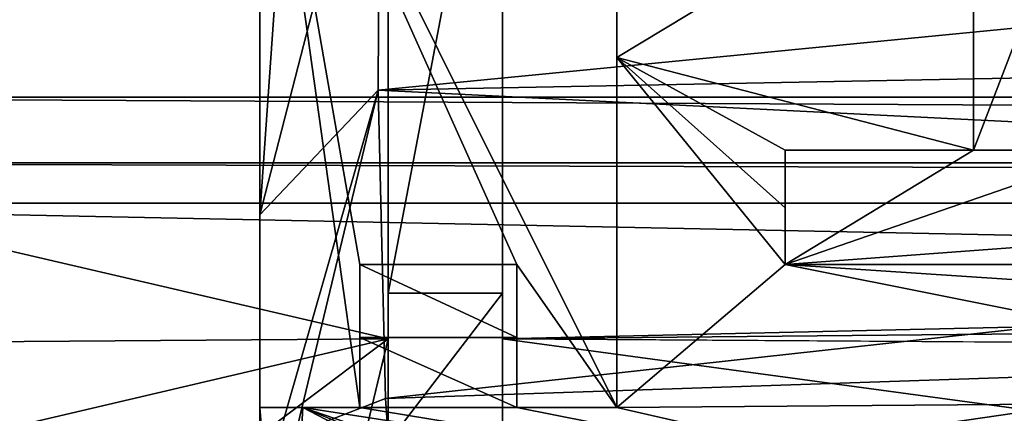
# Model space of a CAD drawing. Extents: x -200 to 200, y -702 to 625.
# Tile 7 of 256: x -171.68 to -164.78, y -697.34 to -694.59. Entities that reach past the tile are written whole.
import ezdxf

# ---------------------------------------------------------------- set-up
doc = ezdxf.new("R2010")
doc.units = 0
doc.header["$LTSCALE"] = 4.479492
for name, color, linetype in [('108', 7, 'CONTINUOUS'), ('126', 7, 'CONTINUOUS'), ('134', 7, 'CONTINUOUS'), ('178', 7, 'CONTINUOUS'), ('196', 7, 'CONTINUOUS'), ('204', 7, 'CONTINUOUS'), ('216', 7, 'CONTINUOUS'), ('240', 7, 'CONTINUOUS'), ('257', 7, 'CONTINUOUS'), ('264', 7, 'CONTINUOUS'), ('293', 7, 'CONTINUOUS'), ('299', 7, 'CONTINUOUS'), ('371', 7, 'CONTINUOUS'), ('392', 7, 'CONTINUOUS'), ('394', 7, 'CONTINUOUS'), ('404', 7, 'CONTINUOUS'), ('410', 7, 'CONTINUOUS'), ('503', 7, 'CONTINUOUS'), ('537', 7, 'CONTINUOUS'), ('547', 7, 'CONTINUOUS'), ('556', 7, 'CONTINUOUS'), ('573', 7, 'CONTINUOUS'), ('614', 7, 'CONTINUOUS'), ('642', 7, 'CONTINUOUS'), ('665', 7, 'CONTINUOUS'), ('683', 7, 'CONTINUOUS'), ('708', 7, 'CONTINUOUS'), ('722', 7, 'CONTINUOUS'), ('90', 7, 'CONTINUOUS')]:
    doc.layers.add(name, color=color, linetype=linetype)

msp = doc.modelspace()

# ---------------------------------------------------------------- linework, layer by layer
at = {"layer": '108', "color": 7, "linetype": 'CONTINUOUS'}
for points in [[(-167.5, -692.3, 3.7596), (-167.5, -692.3, 7.9536), (-167.5, -694.8511, 7.6343), (-167.5, -692.3, 3.7596)], [(-167.5, -697.3, 3.2341), (-167.5, -692.3, 3.7596), (-167.5, -694.8511, 7.6343), (-167.5, -697.3, 3.2341)], [(-167.5, -697.3, 3.2341), (-167.5, -694.8511, 7.6343), (-167.5, -697.3, 8.4166), (-167.5, -697.3, 3.2341)]]:
    msp.add_3dface(points, dxfattribs=at)
at = {"layer": '126', "color": 7, "linetype": 'CONTINUOUS'}
for points in [[(-165, -695.5, 4), (-165, -695.5, 8.1713), (-165, -692.9, 4), (-165, -695.5, 4)], [(-165, -695.5, 8.1713), (-165, -693.345, 8.1265), (-165, -692.9, 4), (-165, -695.5, 8.1713)]]:
    msp.add_3dface(points, dxfattribs=at)
at = {"layer": '134', "color": 7, "linetype": 'CONTINUOUS'}
for points in [[(-167.5, -694.8511, 7.6343), (-167.5, -692.3, 7.9536), (-165, -693.345, 8.1265), (-167.5, -694.8511, 7.6343)], [(-165, -695.5, 8.1713), (-167.5, -694.8511, 7.6343), (-165, -693.345, 8.1265), (-165, -695.5, 8.1713)], [(-167.5, -697.3, 8.4166), (-167.5, -694.8511, 7.6343), (-166.3208, -696.3, 8.1615), (-167.5, -697.3, 8.4166)], [(-166.3208, -695.5, 7.9384), (-167.5, -694.8511, 7.6343), (-165, -695.5, 8.1713), (-166.3208, -695.5, 7.9384)], [(-166.3208, -696.3, 8.1615), (-167.5, -694.8511, 7.6343), (-166.3208, -695.9031, 8.0359), (-166.3208, -696.3, 8.1615)], [(-166.3208, -695.9031, 8.0359), (-167.5, -694.8511, 7.6343), (-166.3208, -695.5, 7.9384), (-166.3208, -695.9031, 8.0359)], [(-168.2, -696.3, 7.8301), (-168.2, -696.8111, 8.0389), (-169.3, -696.3, 7.6363), (-168.2, -696.3, 7.8301)], [(-169.3, -696.3, 7.6363), (-168.2, -696.8111, 8.0389), (-169.3, -696.8111, 7.8449), (-169.3, -696.3, 7.6363)], [(-161.5356, -697.2535, 9.4416), (-167.5, -697.3, 8.4166), (-166.3208, -696.3, 8.1615), (-161.5356, -697.2535, 9.4416)], [(-158.8368, -696.7937, 9.6818), (-161.5356, -697.2535, 9.4416), (-166.3208, -696.3, 8.1615), (-158.8368, -696.7937, 9.6818)], [(-156.6687, -696.3, 9.8634), (-158.8368, -696.7937, 9.6818), (-166.3208, -696.3, 8.1615), (-156.6687, -696.3, 9.8634)], [(-169.3, -696.8111, 7.8449), (-168.2, -697.3, 8.2932), (-169.3, -697.3, 8.0992), (-169.3, -696.8111, 7.8449)], [(-168.2, -696.8111, 8.0389), (-168.2, -697.3, 8.2932), (-169.3, -696.8111, 7.8449), (-168.2, -696.8111, 8.0389)], [(-169.822, -699.465, 10.1611), (-169.6985, -697.3, 8.029), (-166.0863, -699.1848, 10.3867), (-169.822, -699.465, 10.1611)], [(-166.0863, -699.1848, 10.3867), (-169.6985, -697.3, 8.029), (-165.2198, -699.1596, 10.5045), (-166.0863, -699.1848, 10.3867)], [(-162.8878, -698.3507, 10.0036), (-169.6985, -697.3, 8.029), (-169.3, -697.3, 8.0992), (-162.8878, -698.3507, 10.0036)], [(-162.8878, -698.3507, 10.0036), (-164.3532, -699.1345, 10.6225), (-169.6985, -697.3, 8.029), (-162.8878, -698.3507, 10.0036)], [(-169.6985, -697.3, 8.029), (-164.3532, -699.1345, 10.6225), (-165.2198, -699.1596, 10.5045), (-169.6985, -697.3, 8.029)], [(-168.2, -697.3, 8.2932), (-162.8878, -698.3507, 10.0036), (-169.3, -697.3, 8.0992), (-168.2, -697.3, 8.2932)], [(-167.5, -697.3, 8.4166), (-162.8878, -698.3507, 10.0036), (-168.2, -697.3, 8.2932), (-167.5, -697.3, 8.4166)], [(-161.5356, -697.2535, 9.4416), (-162.8878, -698.3507, 10.0036), (-167.5, -697.3, 8.4166), (-161.5356, -697.2535, 9.4416)]]:
    msp.add_3dface(points, dxfattribs=at)
at = {"layer": '178', "color": 7, "linetype": 'CONTINUOUS'}
for points in [[(-152.4261, -693.4482, 12.3892), (-169.1595, -692.6959, 9.6826), (-169.1708, -695.0797, 9.4217), (-152.4261, -693.4482, 12.3892)], [(-152.9472, -694.7726, 12.2336), (-152.4261, -693.4482, 12.3892), (-169.1708, -695.0797, 9.4217), (-152.9472, -694.7726, 12.2336)], [(-155.6082, -695.755, 12.0103), (-152.9472, -694.7726, 12.2336), (-169.1708, -695.0797, 9.4217), (-155.6082, -695.755, 12.0103)], [(-169.1189, -697.2374, 10.639), (-155.6082, -695.755, 12.0103), (-169.1708, -695.0797, 9.4217), (-169.1189, -697.2374, 10.639)], [(-162.4708, -697.0138, 11.5877), (-155.6082, -695.755, 12.0103), (-169.1189, -697.2374, 10.639), (-162.4708, -697.0138, 11.5877)], [(-162.4708, -697.0138, 11.5877), (-169.1189, -697.2374, 10.639), (-169.0694, -697.9746, 11.7825), (-162.4708, -697.0138, 11.5877)], [(-165.4226, -698.0113, 12.5134), (-162.4708, -697.0138, 11.5877), (-169.0694, -697.9746, 11.7825), (-165.4226, -698.0113, 12.5134)]]:
    msp.add_3dface(points, dxfattribs=at)
at = {"layer": '196', "color": 7, "linetype": 'CONTINUOUS'}
for points in [[(-170, -697.3, 3.2341), (-170, -692.3, 3.7596), (-169.3, -697.3, 3.2341), (-170, -697.3, 3.2341)], [(-169.3, -697.3, 3.2341), (-170, -692.3, 3.7596), (-169.3, -696.3, 3.3392), (-169.3, -697.3, 3.2341)], [(-169.3, -696.3, 3.3392), (-170, -692.3, 3.7596), (-168.2, -696.3, 3.3392), (-169.3, -696.3, 3.3392)], [(-168.2, -696.3, 3.3392), (-170, -692.3, 3.7596), (-167.5, -697.3, 3.2341), (-168.2, -696.3, 3.3392)], [(-167.5, -697.3, 3.2341), (-170, -692.3, 3.7596), (-167.5, -692.3, 3.7596), (-167.5, -697.3, 3.2341)], [(-168.2, -697.3, 3.2341), (-168.2, -696.3, 3.3392), (-167.5, -697.3, 3.2341), (-168.2, -697.3, 3.2341)]]:
    msp.add_3dface(points, dxfattribs=at)
at = {"layer": '204', "color": 7, "linetype": 'CONTINUOUS'}
for points in [[(-166.3208, -696.3, 4), (-166.3208, -696.3, 8.1615), (-166.3208, -695.5, 4), (-166.3208, -696.3, 4)], [(-166.3208, -695.9031, 8.0359), (-166.3208, -695.5, 7.9384), (-166.3208, -695.5, 4), (-166.3208, -695.9031, 8.0359)], [(-166.3208, -696.3, 8.1615), (-166.3208, -695.9031, 8.0359), (-166.3208, -695.5, 4), (-166.3208, -696.3, 8.1615)]]:
    msp.add_3dface(points, dxfattribs=at)
at = {"layer": '216', "color": 7, "linetype": 'CONTINUOUS'}
for points in [[(-166.3208, -695.5, 7.9384), (-165, -695.5, 4), (-166.3208, -695.5, 4), (-166.3208, -695.5, 7.9384)], [(-166.3208, -695.5, 7.9384), (-165, -695.5, 8.1713), (-165, -695.5, 4), (-166.3208, -695.5, 7.9384)]]:
    msp.add_3dface(points, dxfattribs=at)
at = {"layer": '240', "color": 7, "linetype": 'CONTINUOUS'}
for points in [[(-169.822, -699.465, 10.1611), (-170, -697.3, 7.9758), (-169.6985, -697.3, 8.029), (-169.822, -699.465, 10.1611)], [(-170, -699.4643, 10.1285), (-170, -697.3, 7.9758), (-169.822, -699.465, 10.1611), (-170, -699.4643, 10.1285)]]:
    msp.add_3dface(points, dxfattribs=at)
at = {"layer": '257', "color": 7, "linetype": 'CONTINUOUS'}
msp.add_3dface([(-169.1189, -697.2374, 10.639), (-169.7476, -697.4788, 10.4159), (-169.0694, -697.9746, 11.7825), (-169.1189, -697.2374, 10.639)], dxfattribs=at)
at = {"layer": '264', "color": 7, "linetype": 'CONTINUOUS'}
msp.add_3dface([(-162.289, -697.381, 11.8179), (-162.4708, -697.0138, 11.5877), (-165.4226, -698.0113, 12.5134), (-162.289, -697.381, 11.8179)], dxfattribs=at)
at = {"layer": '293', "color": 7, "linetype": 'CONTINUOUS'}
for points in [[(-168.2, -696.3, 3.3392), (-168.2, -696.8111, 8.0389), (-168.2, -696.3, 7.8301), (-168.2, -696.3, 3.3392)], [(-168.2, -696.3, 3.3392), (-168.2, -697.3, 8.2932), (-168.2, -696.8111, 8.0389), (-168.2, -696.3, 3.3392)], [(-168.2, -696.3, 3.3392), (-168.2, -697.3, 3.2341), (-168.2, -697.3, 8.2932), (-168.2, -696.3, 3.3392)]]:
    msp.add_3dface(points, dxfattribs=at)
at = {"layer": '299', "color": 7, "linetype": 'CONTINUOUS'}
for points in [[(-156.6687, -696.3, 9.8634), (-166.3208, -696.3, 8.1615), (-155.5, -696.3, 4), (-156.6687, -696.3, 9.8634)], [(-155.5, -696.3, 4), (-166.3208, -696.3, 8.1615), (-166.3208, -696.3, 4), (-155.5, -696.3, 4)]]:
    msp.add_3dface(points, dxfattribs=at)
at = {"layer": '371', "color": 7, "linetype": 'CONTINUOUS'}
for points in [[(-168.2, -697.3, 3.2341), (-167.5, -697.3, 3.2341), (-167.5, -697.3, 8.4166), (-168.2, -697.3, 3.2341)], [(-168.2, -697.3, 3.2341), (-167.5, -697.3, 8.4166), (-168.2, -697.3, 8.2932), (-168.2, -697.3, 3.2341)]]:
    msp.add_3dface(points, dxfattribs=at)
at = {"layer": '392', "color": 7, "linetype": 'CONTINUOUS'}
for points in [[(-170, -697.3, 3.2341), (-169.3, -697.3, 3.2341), (-169.3, -697.3, 8.0992), (-170, -697.3, 3.2341)], [(-169.3, -697.3, 8.0992), (-169.6985, -697.3, 8.029), (-170, -697.3, 3.2341), (-169.3, -697.3, 8.0992)], [(-170, -697.3, 7.9758), (-170, -697.3, 3.2341), (-169.6985, -697.3, 8.029), (-170, -697.3, 7.9758)]]:
    msp.add_3dface(points, dxfattribs=at)
at = {"layer": '394', "color": 7, "linetype": 'CONTINUOUS'}
for points in [[(-170, -695.9525, 8.6416), (-170, -692.3, 3.7596), (-170, -697.3, 7.9758), (-170, -695.9525, 8.6416)], [(-170, -695.9525, 8.6416), (-170, -692.3, 8.7783), (-170, -692.3, 3.7596), (-170, -695.9525, 8.6416)], [(-170, -692.3, 3.7596), (-170, -697.3, 3.2341), (-170, -697.3, 7.9758), (-170, -692.3, 3.7596)], [(-170, -699.4643, 10.1285), (-170, -695.9525, 8.6416), (-170, -697.3, 7.9758), (-170, -699.4643, 10.1285)], [(-170, -697.9665, 9.9651), (-170, -695.9525, 8.6416), (-170, -699.4643, 10.1285), (-170, -697.9665, 9.9651)]]:
    msp.add_3dface(points, dxfattribs=at)
at = {"layer": '404', "color": 7, "linetype": 'CONTINUOUS'}
for points in [[(-169.7613, -692.56, 9.3722), (-170, -692.3, 8.7783), (-170, -695.9525, 8.6416), (-169.7613, -692.56, 9.3722)], [(-169.1595, -692.6959, 9.6826), (-169.7613, -692.56, 9.3722), (-170, -695.9525, 8.6416), (-169.1595, -692.6959, 9.6826)], [(-169.1708, -695.0797, 9.4217), (-169.1595, -692.6959, 9.6826), (-170, -695.9525, 8.6416), (-169.1708, -695.0797, 9.4217)], [(-170, -697.9665, 9.9651), (-169.1708, -695.0797, 9.4217), (-170, -695.9525, 8.6416), (-170, -697.9665, 9.9651)], [(-170, -697.9665, 9.9651), (-169.7476, -697.4788, 10.4159), (-169.1708, -695.0797, 9.4217), (-170, -697.9665, 9.9651)], [(-169.7476, -697.4788, 10.4159), (-169.1189, -697.2374, 10.639), (-169.1708, -695.0797, 9.4217), (-169.7476, -697.4788, 10.4159)]]:
    msp.add_3dface(points, dxfattribs=at)
at = {"layer": '410', "color": 7, "linetype": 'CONTINUOUS'}
for points in [[(-164, -692.9, 4), (-164, -695.5, 4), (-165, -695.5, 4), (-164, -692.9, 4)], [(-164, -692.9, 4), (-165, -695.5, 4), (-165, -692.9, 4), (-164, -692.9, 4)], [(-155.5, -696.3, 4), (-166.3208, -696.3, 4), (-155.5, -695.5, 4), (-155.5, -696.3, 4)], [(-155.5, -695.5, 4), (-166.3208, -696.3, 4), (-164, -695.5, 4), (-155.5, -695.5, 4)], [(-164, -695.5, 4), (-166.3208, -696.3, 4), (-165, -695.5, 4), (-164, -695.5, 4)], [(-165, -695.5, 4), (-166.3208, -696.3, 4), (-166.3208, -695.5, 4), (-165, -695.5, 4)]]:
    msp.add_3dface(points, dxfattribs=at)
at = {"layer": '503', "color": 7, "linetype": 'CONTINUOUS'}
for points in [[(-169.3, -696.3, 3.3392), (-168.2, -696.3, 3.3392), (-168.2, -696.3, 7.8301), (-169.3, -696.3, 3.3392)], [(-169.3, -696.3, 3.3392), (-168.2, -696.3, 7.8301), (-169.3, -696.3, 7.6363), (-169.3, -696.3, 3.3392)]]:
    msp.add_3dface(points, dxfattribs=at)
at = {"layer": '537', "color": 7, "linetype": 'CONTINUOUS'}
for points in [[(-169.1, -692, -19.4789), (-169.1, -696.8194, -5.6881), (-169.1, -696.5, 1.5), (-169.1, -692, -19.4789)], [(-169.1, -692, 1.5), (-169.1, -692, -19.4789), (-169.1, -696.5, 1.5), (-169.1, -692, 1.5)], [(-169.1, -693.5537, -19.6422), (-169.1, -696.8194, -5.6881), (-169.1, -692, -19.4789), (-169.1, -693.5537, -19.6422)], [(-169.1, -696.8194, -5.6881), (-169.1, -698.4794, 8.5466), (-169.1, -696.5, 1.5), (-169.1, -696.8194, -5.6881)], [(-169.1, -698.4794, 8.5466), (-169.1, -697.5439, 7.8858), (-169.1, -696.5, 1.5), (-169.1, -698.4794, 8.5466)], [(-169.1, -697.5439, 7.8858), (-169.1, -696.5, 7.4147), (-169.1, -696.5, 1.5), (-169.1, -697.5439, 7.8858)]]:
    msp.add_3dface(points, dxfattribs=at)
at = {"layer": '547', "color": 7, "linetype": 'CONTINUOUS'}
for points in [[(-82.5, -693.5536, -19.6428), (-168.3, -693.5537, -19.6422), (-82.5, -694.8759, -14.8064), (-82.5, -693.5536, -19.6428)], [(-168.3, -693.5537, -19.6422), (-168.3, -696.8194, -5.6881), (-82.5, -694.8759, -14.8064), (-168.3, -693.5537, -19.6422)], [(-82.5, -694.8759, -14.8064), (-168.3, -696.8194, -5.6881), (-82.5, -696.0047, -9.9219), (-82.5, -694.8759, -14.8064)], [(-82.5, -696.0047, -9.9219), (-168.3, -696.8194, -5.6881), (-120.2975, -697.1318, -3.8174), (-82.5, -696.0047, -9.9219)], [(-120.2975, -697.1318, -3.8174), (-168.3, -696.8194, -5.6881), (-157.8954, -698.228, 5.1043), (-120.2975, -697.1318, -3.8174)], [(-168.3, -696.8194, -5.6881), (-168.3, -698.4794, 8.5466), (-157.8954, -698.228, 5.1043), (-168.3, -696.8194, -5.6881)]]:
    msp.add_3dface(points, dxfattribs=at)
at = {"layer": '556', "color": 7, "linetype": 'CONTINUOUS'}
for points in [[(-168.3, -692.3, 1.5), (-169.1, -692, 1.5), (-169.1, -696.5, 1.5), (-168.3, -692.3, 1.5)], [(-168.3, -696.5, 1.5), (-168.3, -692.3, 1.5), (-169.1, -696.5, 1.5), (-168.3, -696.5, 1.5)]]:
    msp.add_3dface(points, dxfattribs=at)
at = {"layer": '573', "color": 7, "linetype": 'CONTINUOUS'}
for points in [[(-175.6573, -695.1304, -22.8245), (-175.2327, -635.241, -16.5298), (-155.5595, -677.4624, -20.9675), (-175.6573, -695.1304, -22.8245)], [(-154.3845, -681.4577, -21.3874), (-175.6573, -695.1304, -22.8245), (-155.5595, -677.4624, -20.9675), (-154.3845, -681.4577, -21.3874)], [(-150.6109, -683.1774, -21.5682), (-175.6573, -695.1304, -22.8245), (-154.3845, -681.4577, -21.3874), (-150.6109, -683.1774, -21.5682)], [(-82.5, -695.1304, -22.8245), (-175.6573, -695.1304, -22.8245), (-150.6109, -683.1774, -21.5682), (-82.5, -695.1304, -22.8245)]]:
    msp.add_3dface(points, dxfattribs=at)
at = {"layer": '614', "color": 7, "linetype": 'CONTINUOUS'}
for points in [[(-175.6573, -695.1304, -22.8245), (-82.5, -695.1304, -22.8245), (-82.5, -695.5879, -22.7133), (-175.6573, -695.1304, -22.8245)], [(-175.6573, -695.1304, -22.8245), (-82.5, -695.5879, -22.7133), (-175.6573, -695.5884, -22.713), (-175.6573, -695.1304, -22.8245)], [(-82.5, -695.5879, -22.7133), (-82.5, -695.8719, -22.3363), (-175.6573, -695.5884, -22.713), (-82.5, -695.5879, -22.7133)], [(-82.5, -695.8719, -22.3363), (-175.6573, -695.8719, -22.3363), (-175.6573, -695.5884, -22.713), (-82.5, -695.8719, -22.3363)]]:
    msp.add_3dface(points, dxfattribs=at)
at = {"layer": '642', "color": 7, "linetype": 'CONTINUOUS'}
for points in [[(-175.6573, -695.8719, -22.3363), (-82.5, -697.7722, -15.5903), (-185.9604, -697.5755, -16.3591), (-175.6573, -695.8719, -22.3363)], [(-82.5, -695.8719, -22.3363), (-82.5, -697.7722, -15.5903), (-175.6573, -695.8719, -22.3363), (-82.5, -695.8719, -22.3363)]]:
    msp.add_3dface(points, dxfattribs=at)
at = {"layer": '665', "color": 7, "linetype": 'CONTINUOUS'}
for points in [[(-169.1, -697.5439, 7.8858), (-168.3, -696.5, 7.4147), (-169.1, -696.5, 7.4147), (-169.1, -697.5439, 7.8858)], [(-168.3, -697.5439, 7.8858), (-168.3, -696.5, 7.4147), (-169.1, -697.5439, 7.8858), (-168.3, -697.5439, 7.8858)]]:
    msp.add_3dface(points, dxfattribs=at)
at = {"layer": '683', "color": 7, "linetype": 'CONTINUOUS'}
for points in [[(-168.3, -692.3, 1.5), (-168.3, -696.8194, -5.6881), (-168.3, -692.3, -19.5104), (-168.3, -692.3, 1.5)], [(-168.3, -696.5, 1.5), (-168.3, -696.8194, -5.6881), (-168.3, -692.3, 1.5), (-168.3, -696.5, 1.5)], [(-168.3, -696.8194, -5.6881), (-168.3, -693.5537, -19.6422), (-168.3, -692.3, -19.5104), (-168.3, -696.8194, -5.6881)], [(-168.3, -696.8194, -5.6881), (-168.3, -696.5, 7.4147), (-168.3, -697.5439, 7.8858), (-168.3, -696.8194, -5.6881)], [(-168.3, -696.5, 7.4147), (-168.3, -696.8194, -5.6881), (-168.3, -696.5, 1.5), (-168.3, -696.5, 7.4147)], [(-168.3, -698.4794, 8.5466), (-168.3, -696.8194, -5.6881), (-168.3, -697.5439, 7.8858), (-168.3, -698.4794, 8.5466)]]:
    msp.add_3dface(points, dxfattribs=at)
at = {"layer": '708', "color": 7, "linetype": 'CONTINUOUS'}
for points in [[(-168.3, -696.5, 7.4147), (-168.3, -696.5, 1.5), (-169.1, -696.5, 7.4147), (-168.3, -696.5, 7.4147)], [(-169.1, -696.5, 7.4147), (-168.3, -696.5, 1.5), (-169.1, -696.5, 1.5), (-169.1, -696.5, 7.4147)]]:
    msp.add_3dface(points, dxfattribs=at)
at = {"layer": '722', "color": 7, "linetype": 'CONTINUOUS'}
for points in [[(-169.1, -693.5537, -19.6422), (-180.9, -694.0773, -17.8165), (-169.1, -696.8194, -5.6881), (-169.1, -693.5537, -19.6422)], [(-180.9, -694.0773, -17.8165), (-180.9, -696.9065, -5.1836), (-169.1, -696.8194, -5.6881), (-180.9, -694.0773, -17.8165)], [(-180.9, -696.9065, -5.1836), (-174.5, -698.0833, 3.5494), (-169.1, -696.8194, -5.6881), (-180.9, -696.9065, -5.1836)], [(-174.5, -698.0833, 3.5494), (-170.9678, -698.2194, 5.0051), (-169.1, -696.8194, -5.6881), (-174.5, -698.0833, 3.5494)], [(-170.9678, -698.2194, 5.0051), (-169.5, -698.4784, 8.5296), (-169.1, -696.8194, -5.6881), (-170.9678, -698.2194, 5.0051)], [(-169.5, -698.4784, 8.5296), (-169.5, -698.4794, 8.5466), (-169.1, -696.8194, -5.6881), (-169.5, -698.4784, 8.5296)], [(-169.5, -698.4794, 8.5466), (-169.1, -698.4794, 8.5466), (-169.1, -696.8194, -5.6881), (-169.5, -698.4794, 8.5466)]]:
    msp.add_3dface(points, dxfattribs=at)
at = {"layer": '90', "color": 7, "linetype": 'CONTINUOUS'}
for points in [[(-169.3, -697.3, 3.2341), (-169.3, -696.3, 7.6363), (-169.3, -696.8111, 7.8449), (-169.3, -697.3, 3.2341)], [(-169.3, -697.3, 3.2341), (-169.3, -696.3, 3.3392), (-169.3, -696.3, 7.6363), (-169.3, -697.3, 3.2341)], [(-169.3, -697.3, 3.2341), (-169.3, -696.8111, 7.8449), (-169.3, -697.3, 8.0992), (-169.3, -697.3, 3.2341)]]:
    msp.add_3dface(points, dxfattribs=at)

doc.saveas('drawing.dxf')
